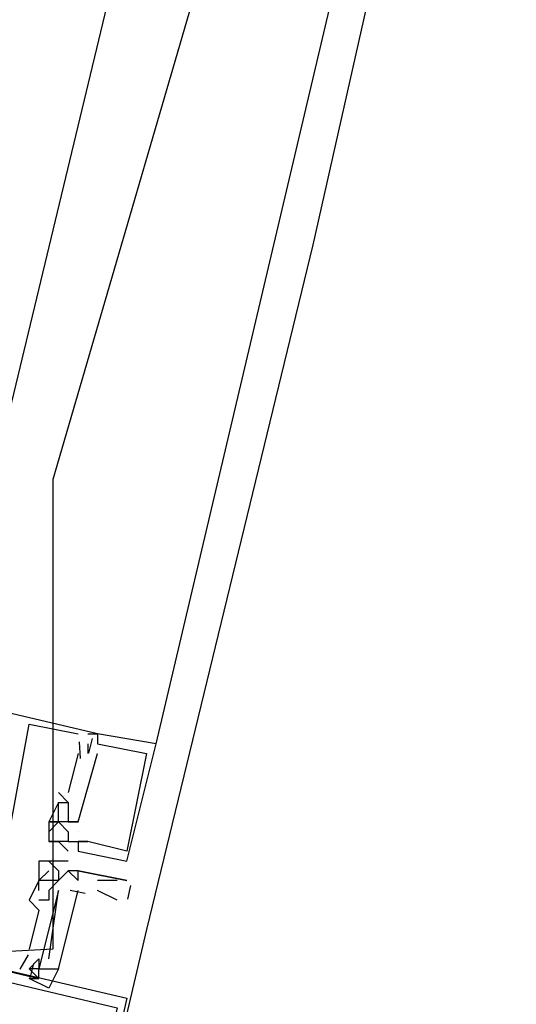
# Model space of a CAD drawing. Header units: feet. Extents: x -79 to 198, y -22 to 181.
# Tile 7 of 256: x 41.907 to 42.584, y 12.689 to 14.031. Entities that reach past the tile are written whole.
import ezdxf

# ---------------------------------------------------------------- set-up
doc = ezdxf.new("R2010")
doc.units = ezdxf.units.FT
doc.layers.add('A-AREA-UNIDAD', color=30, linetype='CONTINUOUS')
doc.layers.add('A-LINEA', color=7, linetype='CONTINUOUS')

msp = doc.modelspace()

# ---------------------------------------------------------------- linework, layer by layer
at = {"layer": 'A-AREA-UNIDAD'}
msp.add_lwpolyline([(46.208, 30.72), (45.088, 25.6889), (44.88, 25.44), (46.16, 25.0489), (45.632, 22.8089), (45.36, 22.2756), (44.128, 22.56), (44.128, 21.6), (43.68, 20.16), (43.648, 19.3244), (43.36, 19.2889), (42.72, 16.0356), (41.952, 13.4044), (41.952, 12.7644), (41.312, 12.7289), (41.44, 11.0044), (41.2, 10.0444), (46.752, 9.1556), (54.88, 8.2844), (61.68, 7.8756), (67.328, 7.8756), (73.44, 8.2844)], dxfattribs=at)
at = {"layer": 'A-LINEA'}
for p, q in [((42.0933, 13.0444), (43.5867, 19.3778)), ((41.92, 13.0711), (41.92, 13.0711)), ((41.92, 13.0711), (41.92, 13.0711)), ((41.92, 13.0711), (41.92, 13.0711)), ((41.9867, 13.0578), (41.9867, 13.0578)), ((41.9867, 13.0578), (41.9867, 13.0578)), ((41.9867, 13.0578), (41.9867, 13.0578)), ((42, 13.0578), (42, 13.0578)), ((42, 13.0578), (42, 13.0578)), ((42, 13.0578), (42, 13.0578)), ((42.0133, 13.0578), (42.0133, 13.0578)), ((42.0133, 13.0578), (42.0133, 13.0578)), ((42.0133, 13.0578), (42.0133, 13.0578)), ((42.0133, 13.0578), (42.0133, 13.0578)), ((42.0133, 13.0578), (42.0133, 13.0578)), ((42.0133, 13.0578), (42.0133, 13.0578)), ((42.0133, 13.0578), (42.0133, 13.0578)), ((42.0133, 13.0578), (42.0133, 13.0578)), ((42.0133, 13.0578), (42.0133, 13.0578)), ((41.9879, 13.0469), (41.9895, 13.0243)), ((41.9879, 13.0469), (41.9895, 13.0243)), ((41.9879, 13.0469), (41.9895, 13.0243)), ((42, 13.0444), (42, 13.0444)), ((42, 13.0444), (42, 13.0444)), ((42, 13.0444), (42, 13.0444)), ((42, 13.0444), (42, 13.0444)), ((42, 13.0444), (42, 13.0444)), ((42, 13.0444), (42, 13.0444)), ((42.0057, 13.0517), (42.0009, 13.0317)), ((42.0057, 13.0517), (42.0009, 13.0317)), ((42.0057, 13.0517), (42.0009, 13.0317)), ((42.0133, 13.0444), (42.0133, 13.0444)), ((42.0133, 13.0444), (42.0133, 13.0444)), ((42.0133, 13.0444), (42.0133, 13.0444)), ((42.0133, 13.0444), (42.0133, 13.0444)), ((42.0133, 13.0444), (42.0133, 13.0444)), ((42.0133, 13.0444), (42.0133, 13.0444)), ((42.0133, 13.0444), (42.0133, 13.0444)), ((42.0133, 13.0444), (42.0133, 13.0444)), ((42.0133, 13.0444), (42.0133, 13.0444)), ((42.0133, 13.0444), (42.0133, 13.0444)), ((42.0133, 13.0444), (42.0133, 13.0444)), ((42.0133, 13.0444), (42.0133, 13.0444)), ((42.0933, 13.0444), (42.0933, 13.0444)), ((42.0933, 13.0444), (42.0933, 13.0444)), ((42.0933, 13.0444), (42.0933, 13.0444)), ((41.9867, 13.0311), (41.9733, 12.9778)), ((41.9867, 13.0311), (41.9733, 12.9778)), ((41.9867, 13.0311), (41.9733, 12.9778)), ((41.9867, 13.0311), (41.9867, 13.0311)), ((41.9867, 13.0311), (41.9867, 13.0311)), ((41.9867, 13.0311), (41.9867, 13.0311)), ((42, 13.0311), (42, 13.0311)), ((42, 13.0311), (42, 13.0311)), ((42, 13.0311), (42, 13.0311)), ((42.0133, 13.0311), (42.0133, 13.0311)), ((42.0133, 13.0311), (42.0133, 13.0311)), ((42.0133, 13.0311), (42.0133, 13.0311)), ((42.08, 13.0311), (42.08, 13.0311)), ((42.08, 13.0311), (42.08, 13.0311)), ((42.08, 13.0311), (42.08, 13.0311)), ((41.9733, 12.9644), (41.96, 12.9778)), ((41.96, 12.9778), (41.96, 12.9778)), ((41.9733, 12.9644), (41.96, 12.9778)), ((41.96, 12.9778), (41.96, 12.9778)), ((41.9733, 12.9644), (41.96, 12.9778)), ((41.96, 12.9778), (41.96, 12.9778)), ((41.9733, 12.9778), (41.9733, 12.9778)), ((41.9733, 12.9778), (41.9733, 12.9778)), ((41.9733, 12.9778), (41.9733, 12.9778)), ((41.96, 12.9644), (41.96, 12.9644)), ((41.96, 12.9644), (41.96, 12.9644)), ((41.96, 12.9644), (41.96, 12.9644)), ((41.96, 12.9644), (41.96, 12.9644)), ((41.96, 12.9644), (41.96, 12.9644)), ((41.96, 12.9644), (41.96, 12.9644)), ((41.9733, 12.9644), (41.9733, 12.9644)), ((41.9733, 12.9644), (41.9733, 12.9644)), ((41.9733, 12.9644), (41.9733, 12.9644)), ((41.9733, 12.9644), (41.9733, 12.9644)), ((41.9733, 12.9644), (41.9733, 12.9644)), ((41.9733, 12.9644), (41.9733, 12.9644)), ((41.96, 12.9511), (41.96, 12.9511)), ((41.96, 12.9511), (41.96, 12.9511)), ((41.96, 12.9511), (41.96, 12.9511)), ((41.9733, 12.9511), (41.9733, 12.9511)), ((41.9733, 12.9511), (41.9733, 12.9511)), ((41.9733, 12.9511), (41.9733, 12.9511)), ((41.9467, 12.9378), (41.9467, 12.9378)), ((41.9467, 12.9378), (41.9467, 12.9378)), ((41.9467, 12.9378), (41.9467, 12.9378)), ((41.9467, 12.9378), (41.9467, 12.9378)), ((41.9467, 12.9378), (41.9467, 12.9378)), ((41.9467, 12.9378), (41.9467, 12.9378)), ((41.96, 12.9378), (41.96, 12.9378)), ((41.96, 12.9378), (41.96, 12.9378)), ((41.96, 12.9378), (41.96, 12.9378)), ((41.96, 12.9378), (41.96, 12.9378)), ((41.96, 12.9378), (41.96, 12.9378)), ((41.96, 12.9378), (41.96, 12.9378)), ((41.96, 12.9378), (41.96, 12.9378)), ((41.96, 12.9378), (41.96, 12.9378)), ((41.96, 12.9378), (41.96, 12.9378)), ((41.9733, 12.9378), (41.9733, 12.9378)), ((41.9733, 12.9378), (41.9733, 12.9378)), ((41.9733, 12.9378), (41.9733, 12.9378)), ((41.9733, 12.9378), (41.9733, 12.9378)), ((41.9733, 12.9378), (41.9733, 12.9378)), ((41.9733, 12.9378), (41.9733, 12.9378)), ((41.9867, 12.9378), (41.9867, 12.9378)), ((41.9867, 12.9378), (41.9867, 12.9378)), ((41.9867, 12.9378), (41.9867, 12.9378)), ((41.9867, 12.9378), (41.9867, 12.9378)), ((41.9867, 12.9378), (41.9867, 12.9378)), ((41.9867, 12.9378), (41.9867, 12.9378)), ((41.9467, 12.9244), (41.9467, 12.9244)), ((41.9467, 12.9244), (41.9467, 12.9244)), ((41.9467, 12.9244), (41.9467, 12.9244)), ((41.9733, 12.9244), (41.9733, 12.9244)), ((41.9733, 12.9244), (41.9733, 12.9244)), ((41.9733, 12.9244), (41.9733, 12.9244)), ((41.9867, 12.9244), (41.9867, 12.9244)), ((41.9867, 12.9244), (41.9867, 12.9244)), ((41.9867, 12.9244), (41.9867, 12.9244)), ((41.9467, 12.9111), (41.9467, 12.9111)), ((41.9467, 12.9111), (41.9467, 12.9111)), ((41.9467, 12.9111), (41.9467, 12.9111)), ((41.9467, 12.9111), (41.9467, 12.9111)), ((41.9467, 12.9111), (41.9467, 12.9111)), ((41.9467, 12.9111), (41.9467, 12.9111)), ((41.96, 12.9111), (41.96, 12.9111)), ((41.96, 12.9111), (41.96, 12.9111)), ((41.96, 12.9111), (41.96, 12.9111)), ((41.9733, 12.9111), (41.9733, 12.9111)), ((41.9733, 12.9111), (41.9733, 12.9111)), ((41.9733, 12.9111), (41.9733, 12.9111)), ((41.9733, 12.9111), (41.9733, 12.9111)), ((41.9733, 12.9111), (41.9733, 12.9111)), ((41.9733, 12.9111), (41.9733, 12.9111)), ((41.9867, 12.9111), (41.9867, 12.9111)), ((41.9867, 12.9111), (41.9867, 12.9111)), ((41.9867, 12.9111), (41.9867, 12.9111)), ((41.9867, 12.9111), (41.9867, 12.9111)), ((41.9867, 12.9111), (41.9867, 12.9111)), ((41.9867, 12.9111), (41.9867, 12.9111)), ((41.9867, 12.9111), (41.9867, 12.9111)), ((41.9867, 12.9111), (41.9867, 12.9111)), ((41.9867, 12.9111), (41.9867, 12.9111)), ((41.9867, 12.9111), (41.9867, 12.9111)), ((41.9867, 12.9111), (41.9867, 12.9111)), ((41.9867, 12.9111), (41.9867, 12.9111)), ((42, 12.9111), (42, 12.9111)), ((42, 12.9111), (42, 12.9111)), ((42, 12.9111), (42, 12.9111)), ((42, 12.9111), (42, 12.9111)), ((42, 12.9111), (42, 12.9111)), ((42, 12.9111), (42, 12.9111)), ((41.9733, 12.8978), (41.9733, 12.8978)), ((41.9733, 12.8978), (41.9733, 12.8978)), ((41.9733, 12.8978), (41.9733, 12.8978)), ((41.9867, 12.8978), (41.9867, 12.8978)), ((41.9867, 12.8978), (41.9867, 12.8978)), ((41.9867, 12.8978), (41.9867, 12.8978)), ((41.9867, 12.8978), (41.9867, 12.8978)), ((41.9867, 12.8978), (41.9867, 12.8978)), ((41.9867, 12.8978), (41.9867, 12.8978)), ((42.0533, 12.8978), (42.0533, 12.8978)), ((42.0533, 12.8978), (42.0533, 12.8978)), ((42.0533, 12.8978), (42.0533, 12.8978)), ((41.9333, 12.8844), (41.9333, 12.8844)), ((41.9467, 12.8844), (41.9467, 12.8844)), ((41.9467, 12.8844), (41.9467, 12.8844)), ((41.96, 12.8844), (41.96, 12.8844)), ((41.9733, 12.8844), (41.9733, 12.8844)), ((42.0533, 12.8844), (42.0533, 12.8844)), ((42.0533, 12.8844), (42.0533, 12.8844)), ((42.0533, 12.8844), (42.0533, 12.8844)), ((41.9467, 12.8711), (41.9467, 12.8711)), ((41.96, 12.8711), (41.96, 12.8711)), ((41.9733, 12.8711), (41.9733, 12.8711)), ((41.9733, 12.8711), (41.9733, 12.8711)), ((41.9733, 12.8711), (41.9733, 12.8711)), ((41.9867, 12.8711), (41.9867, 12.8711)), ((41.9867, 12.8711), (41.9867, 12.8711)), ((41.9333, 12.8578), (41.9333, 12.8578)), ((41.9333, 12.8578), (41.9333, 12.8578)), ((41.9333, 12.8578), (41.9333, 12.8578)), ((41.9333, 12.8578), (41.9333, 12.8578)), ((41.9333, 12.8578), (41.9333, 12.8578)), ((41.9467, 12.8578), (41.9467, 12.8578)), ((41.9467, 12.8578), (41.9467, 12.8578)), ((41.96, 12.8578), (41.96, 12.8578)), ((41.96, 12.8578), (41.96, 12.8578)), ((41.96, 12.8578), (41.96, 12.8578)), ((41.96, 12.8578), (41.96, 12.8578)), ((41.96, 12.8578), (41.96, 12.8578)), ((41.9867, 12.8578), (41.9867, 12.8578)), ((42.0533, 12.8578), (42.0533, 12.8578)), ((41.9333, 12.8444), (41.9333, 12.8444)), ((41.9333, 12.8444), (41.9333, 12.8444)), ((41.9333, 12.8444), (41.9333, 12.8444)), ((41.9467, 12.7511), (41.96, 12.8444)), ((41.9467, 12.8444), (41.9467, 12.8444)), ((41.9467, 12.7511), (41.96, 12.8444)), ((41.9467, 12.8444), (41.9467, 12.8444)), ((41.9467, 12.7511), (41.96, 12.8444)), ((41.9467, 12.8444), (41.9467, 12.8444)), ((41.96, 12.8444), (41.96, 12.8444)), ((41.96, 12.8444), (41.96, 12.8444)), ((41.96, 12.8444), (41.96, 12.8444)), ((41.9962, 12.8403), (41.9759, 12.8442)), ((41.9962, 12.8403), (41.9759, 12.8442)), ((41.9962, 12.8403), (41.9759, 12.8442)), ((42.04, 12.8311), (42.0133, 12.8444)), ((42.0583, 12.851), (42.054, 12.8327)), ((41.92, 12.8311), (41.92, 12.8311)), ((41.92, 12.8311), (41.92, 12.8311)), ((41.92, 12.8311), (41.92, 12.8311)), ((41.9333, 12.8311), (41.9333, 12.8311)), ((41.9333, 12.8311), (41.9333, 12.8311)), ((41.9333, 12.8311), (41.9333, 12.8311)), ((41.9467, 12.8311), (41.9467, 12.8311)), ((41.9467, 12.8311), (41.9467, 12.8311)), ((41.9467, 12.8311), (41.9467, 12.8311)), ((41.9333, 12.8178), (41.9333, 12.8178)), ((41.9333, 12.8178), (41.9333, 12.8178)), ((41.9333, 12.8178), (41.9333, 12.8178)), ((41.92, 12.7644), (41.92, 12.7644)), ((41.92, 12.7644), (41.92, 12.7644)), ((41.92, 12.7644), (41.92, 12.7644)), ((41.9188, 12.7568), (41.9073, 12.7373)), ((41.9188, 12.7568), (41.9073, 12.7373)), ((41.9188, 12.7568), (41.9073, 12.7373)), ((41.9333, 12.7511), (41.9333, 12.7511)), ((41.9333, 12.7511), (41.9333, 12.7511)), ((41.9333, 12.7511), (41.9333, 12.7511)), ((41.9333, 12.7511), (41.9333, 12.7511)), ((41.9333, 12.7511), (41.9333, 12.7511)), ((41.9333, 12.7511), (41.9333, 12.7511)), ((41.9333, 12.7511), (41.9333, 12.7511)), ((41.9333, 12.7511), (41.9333, 12.7511)), ((41.9333, 12.7511), (41.9333, 12.7511)), ((41.9467, 12.7511), (41.9467, 12.7511)), ((41.9467, 12.7511), (41.9467, 12.7511)), ((41.9467, 12.7511), (41.9467, 12.7511)), ((41.9333, 12.7244), (41.92, 12.7378)), ((41.92, 12.7378), (41.92, 12.7378)), ((41.9333, 12.7244), (41.92, 12.7378)), ((41.92, 12.7378), (41.92, 12.7378)), ((41.9333, 12.7244), (41.92, 12.7378)), ((41.92, 12.7378), (41.92, 12.7378)), ((41.9257, 12.7451), (41.9209, 12.7251)), ((41.9257, 12.7451), (41.9209, 12.7251)), ((41.9257, 12.7451), (41.9209, 12.7251)), ((41.9333, 12.7378), (41.9333, 12.7378)), ((41.9333, 12.7378), (41.9333, 12.7378)), ((41.9333, 12.7378), (41.9333, 12.7378)), ((41.9333, 12.7378), (41.9333, 12.7378)), ((41.9333, 12.7378), (41.9333, 12.7378)), ((41.9333, 12.7378), (41.9333, 12.7378)), ((41.9333, 12.7378), (41.9333, 12.7378)), ((41.9333, 12.7378), (41.9333, 12.7378)), ((41.9333, 12.7378), (41.9333, 12.7378)), ((41.9333, 12.7378), (41.9333, 12.7378)), ((41.9333, 12.7378), (41.9333, 12.7378)), ((41.9333, 12.7378), (41.9333, 12.7378)), ((41.9333, 12.7378), (41.9333, 12.7378)), ((41.9333, 12.7244), (41.9333, 12.7244)), ((41.9333, 12.7244), (41.9333, 12.7244)), ((41.9333, 12.7244), (41.9333, 12.7244)), ((41.9333, 12.7244), (41.9333, 12.7244)), ((41.9333, 12.7244), (41.9333, 12.7244)), ((41.9333, 12.7244), (41.9333, 12.7244))]:
    msp.add_line(p, q, dxfattribs=at)
for points in [[(43.72, 19.6978), (43.6667, 19.4711), (43.6, 19.2044), (43.48, 18.6844), (43.2267, 17.6444), (42.9867, 16.6311), (42.76, 15.6444), (42.52, 14.6711), (42.3067, 13.7244), (42.08, 12.7911), (41.8667, 11.8844)], [(41.8, 13.1111), (42.2267, 14.8844), (42.5333, 16.1644)], [(42, 13.0578), (42.0133, 13.0578), (41.3333, 13.2178), (41.2933, 13.0711)], [(42, 13.0578), (42.0133, 13.0578), (41.3333, 13.2178), (41.2933, 13.0711)], [(42, 13.0578), (42.0133, 13.0578), (41.3333, 13.2178), (41.2933, 13.0711)], [(41.3467, 13.1111), (41.3333, 13.1111), (41.32, 13.0311), (41.2933, 13.0444), (41.2533, 12.8844), (41.9333, 12.7244)], [(41.3467, 13.1111), (41.3333, 13.1111), (41.32, 13.0311), (41.2933, 13.0444), (41.2533, 12.8844), (41.9333, 12.7244)], [(41.3467, 13.1111), (41.3333, 13.1111), (41.32, 13.0311), (41.2933, 13.0444), (41.2533, 12.8844), (41.9333, 12.7244)], [(41.8933, 12.9244), (41.92, 13.0711), (41.9867, 13.0578)], [(41.8933, 12.9244), (41.92, 13.0711), (41.9867, 13.0578)], [(41.8933, 12.9244), (41.92, 13.0711), (41.9867, 13.0578)], [(42, 12.9111), (41.9867, 12.9111), (41.9867, 12.8978), (42.0533, 12.8844), (42.0933, 13.0444), (42.0933, 13.0444), (42.0133, 13.0578), (42.0133, 13.0444), (42.08, 13.0311), (42.08, 13.0311), (42.0533, 12.8978), (42.0533, 12.8978), (42, 12.9111), (42, 12.9111), (42, 12.9111), (42, 12.9111)], [(42, 12.9111), (41.9867, 12.9111), (41.9867, 12.8978), (42.0533, 12.8844), (42.0933, 13.0444), (42.0933, 13.0444), (42.0133, 13.0578), (42.0133, 13.0444), (42.08, 13.0311), (42.08, 13.0311), (42.0533, 12.8978), (42.0533, 12.8978), (42, 12.9111), (42, 12.9111), (42, 12.9111), (42, 12.9111)], [(42, 12.9111), (41.9867, 12.9111), (41.9867, 12.8978), (42.0533, 12.8844), (42.0933, 13.0444), (42.0933, 13.0444), (42.0133, 13.0578), (42.0133, 13.0444), (42.08, 13.0311), (42.08, 13.0311), (42.0533, 12.8978), (42.0533, 12.8978), (42, 12.9111), (42, 12.9111), (42, 12.9111), (42, 12.9111)], [(42, 13.0444), (42, 13.0444), (42, 13.0311)], [(42, 13.0444), (42, 13.0444), (42, 13.0311)], [(42, 13.0444), (42, 13.0444), (42, 13.0311)], [(41.96, 12.9644), (41.9467, 12.9378), (41.96, 12.9378), (41.96, 12.9511), (41.96, 12.9644), (41.9733, 12.9644), (41.9733, 12.9511), (41.9733, 12.9378), (41.9867, 12.9378), (42.0133, 13.0311)], [(41.96, 12.9644), (41.9467, 12.9378), (41.96, 12.9378), (41.96, 12.9511), (41.96, 12.9644), (41.9733, 12.9644), (41.9733, 12.9511), (41.9733, 12.9378), (41.9867, 12.9378), (42.0133, 13.0311)], [(41.96, 12.9644), (41.9467, 12.9378), (41.96, 12.9378), (41.96, 12.9511), (41.96, 12.9644), (41.9733, 12.9644), (41.9733, 12.9511), (41.9733, 12.9378), (41.9867, 12.9378), (42.0133, 13.0311)], [(41.9467, 12.9244), (41.96, 12.9378), (41.9733, 12.9244), (41.9733, 12.9111), (41.9467, 12.9111)], [(41.9867, 12.9378), (41.9733, 12.9378), (41.9733, 12.9378), (41.96, 12.9378), (41.96, 12.9378), (41.96, 12.9378), (41.96, 12.9378), (41.9467, 12.9378), (41.9467, 12.9111), (41.96, 12.9111), (41.9733, 12.8978)], [(41.9467, 12.9244), (41.96, 12.9378), (41.9733, 12.9244), (41.9733, 12.9111), (41.9467, 12.9111)], [(41.9867, 12.9378), (41.9733, 12.9378), (41.9733, 12.9378), (41.96, 12.9378), (41.96, 12.9378), (41.96, 12.9378), (41.96, 12.9378), (41.9467, 12.9378), (41.9467, 12.9111), (41.96, 12.9111), (41.9733, 12.8978)], [(41.9467, 12.9244), (41.96, 12.9378), (41.9733, 12.9244), (41.9733, 12.9111), (41.9467, 12.9111)], [(41.9867, 12.9378), (41.9733, 12.9378), (41.9733, 12.9378), (41.96, 12.9378), (41.96, 12.9378), (41.96, 12.9378), (41.96, 12.9378), (41.9467, 12.9378), (41.9467, 12.9111), (41.96, 12.9111), (41.9733, 12.8978)], [(41.9867, 12.9244), (41.9867, 12.9244), (41.9867, 12.9244)], [(41.9867, 12.9244), (41.9867, 12.9244), (41.9867, 12.9244)], [(41.9867, 12.9244), (41.9867, 12.9244), (41.9867, 12.9244)], [(41.9733, 12.9111), (41.9733, 12.9111), (41.9867, 12.9111), (42, 12.9111)], [(41.9733, 12.9111), (41.9733, 12.9111), (41.9867, 12.9111), (42, 12.9111)], [(41.9733, 12.9111), (41.9733, 12.9111), (41.9867, 12.9111), (42, 12.9111)], [(41.2533, 12.8844), (42.0533, 12.6978), (41.8667, 11.8844), (41.0533, 12.0711), (41.2533, 12.8844)], [(41.9467, 12.8844), (41.96, 12.8711), (41.96, 12.8578), (41.9333, 12.8578), (41.9467, 12.8711)], [(41.9733, 12.8844), (41.96, 12.8844), (41.9467, 12.8844), (41.9333, 12.8844), (41.9333, 12.8578), (41.9333, 12.8578), (41.9333, 12.8578), (41.9333, 12.8578), (41.9333, 12.8578)], [(41.2533, 12.8711), (42.04, 12.6844), (41.8533, 11.8978), (41.0667, 12.0844), (41.2533, 12.8711)], [(41.9733, 12.8711), (41.9733, 12.8711), (41.96, 12.8578), (41.96, 12.8578), (41.96, 12.8578)], [(41.9733, 12.8711), (41.9867, 12.8578), (41.9867, 12.8578), (41.9867, 12.8711), (41.9867, 12.8711), (42.0533, 12.8578), (42.0533, 12.8578), (41.9867, 12.8711), (41.9733, 12.8711)], [(41.9333, 12.8444), (41.9333, 12.8578), (41.92, 12.8311)], [(41.9333, 12.8444), (41.9333, 12.8578), (41.92, 12.8311)], [(41.9333, 12.8444), (41.9333, 12.8578), (41.92, 12.8311)], [(41.96, 12.8578), (41.9467, 12.8444), (41.9467, 12.8311), (41.9333, 12.8311)], [(41.96, 12.8578), (41.9467, 12.8444), (41.9467, 12.8311), (41.9333, 12.8311)], [(41.96, 12.8578), (41.9467, 12.8444), (41.9467, 12.8311), (41.9333, 12.8311)], [(42.04, 12.8578), (42.0133, 12.8578), (42.0133, 12.8578)], [(41.96, 12.8444), (41.9333, 12.7378), (41.96, 12.7378), (41.9867, 12.8444)], [(41.96, 12.8444), (41.9333, 12.7378), (41.96, 12.7378), (41.9867, 12.8444)], [(41.96, 12.8444), (41.9333, 12.7378), (41.96, 12.7378), (41.9867, 12.8444)], [(41.92, 12.8311), (41.9333, 12.8178), (41.92, 12.7644)], [(41.92, 12.8311), (41.9333, 12.8178), (41.92, 12.7644)], [(41.92, 12.8311), (41.9333, 12.8178), (41.92, 12.7644)], [(41.92, 12.7378), (41.9333, 12.7511), (41.9333, 12.7378), (41.96, 12.7378), (41.9467, 12.7111), (41.92, 12.7244), (41.9333, 12.7244)], [(41.9333, 12.7244), (41.9333, 12.7378), (41.92, 12.7378)]]:
    msp.add_lwpolyline(points, dxfattribs=at)

doc.saveas('drawing.dxf')
